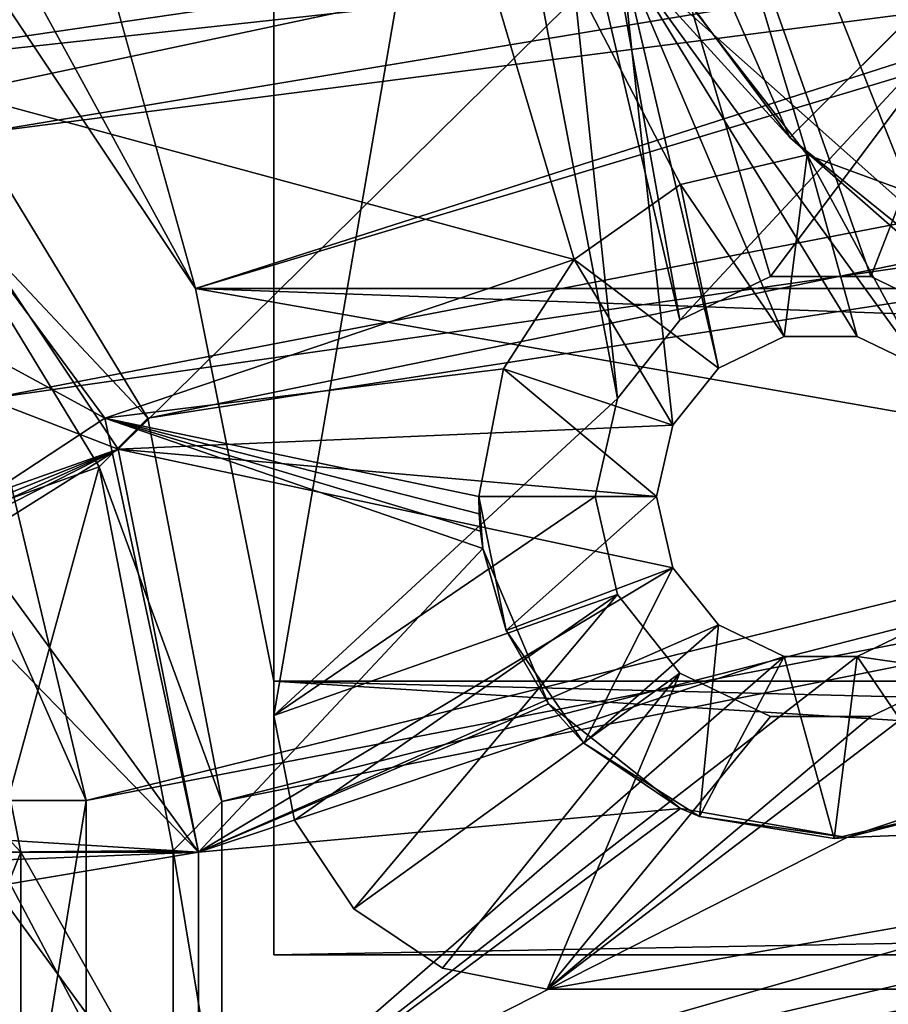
# Model space of a CAD drawing. Extents: x -3 to 104, y -79 to 161.
# Tile 5 of 203: x 8.44 to 14.79, y -75.21 to -68.01. Entities that reach past the tile are written whole.
import ezdxf

# ---------------------------------------------------------------- set-up
doc = ezdxf.new("R2010")
doc.units = 0
doc.header["$MEASUREMENT"] = 0

msp = doc.modelspace()

# ---------------------------------------------------------------- linework, layer by layer
for points in [[(27.65, -37.799999, -63.099998), (17.3638, -69.457802, -63.099998), (11.0065, -49.8922, -63.099998)], [(10.3, -49.799999, 6.9), (42.299999, -69.800003, 6.9), (54.648102, -38.667801, 6.9)], [(2.3, -43.349998, 17.299999), (9.7291, -69.979897, 17.299999), (5.3599, -61.993999, 17.299999)], [(98.300003, -43.349998, 17.299999), (9.7291, -69.979897, 17.299999), (2.3, -43.349998, 17.299999)], [(98.300003, -43.349998, 17.299999), (90.870903, -69.979897, 17.299999), (9.7291, -69.979897, 17.299999)], [(10.3, -53.013599, 6.9), (42.299999, -69.800003, 6.9), (10.3, -49.799999, 6.9)], [(11.0065, -49.8922, -63.099998), (17.3638, -69.457802, -63.099998), (11.0065, -60.707802, -63.099998)], [(10.3, -57.586399, 6.9), (42.299999, -69.800003, 6.9), (10.3, -53.013599, 6.9)], [(15.3288, -70.209999, 6.9), (42.299999, -69.800003, 6.9), (10.3, -57.586399, 6.9)], [(14.6672, -69.891403, 6.9), (15.3288, -70.209999, 6.9), (10.3, -57.586399, 6.9)], [(13.9328, -69.891403, 6.9), (14.6672, -69.891403, 6.9), (10.3, -57.586399, 6.9)], [(13.2712, -70.209999, 6.9), (13.9328, -69.891403, 6.9), (10.3, -57.586399, 6.9)], [(12.8134, -70.784103, 6.9), (13.2712, -70.209999, 6.9), (10.3, -57.586399, 6.9)], [(10.3, -73.099998, 6.9), (12.8134, -70.784103, 6.9), (10.3, -57.586399, 6.9)], [(10.3, -57.586399, 5.3), (10.3, -73.099998, 5.3), (10.3, -57.586399, 6.9)], [(10.3, -57.586399, 6.9), (10.3, -73.099998, 5.3), (10.3, -73.099998, 6.9)], [(12.0123, -63.155701, 5.3), (10.3, -73.099998, 5.3), (10.3, -57.586399, 5.3)], [(17.3638, -69.457802, -63.099998), (13.4922, -65.586197, -63.099998), (11.0065, -60.707802, -63.099998)], [(9.7291, -69.979897, 18.9), (34.91, -61.897999, 18.9), (8.1033, -67.5467, 18.9)], [(34.91, -74.398003, 18.9), (34.91, -61.897999, 18.9), (9.7291, -69.979897, 18.9)], [(5.3599, -61.993999, 17.299999), (9.7291, -69.979897, 17.299999), (8.1033, -67.5467, 17.299999)], [(7.4947, -68.655296, 1), (4.9967, -66.986099, 1), (9.8329, -62.454899, 1)], [(12.8413, -67.520599, 1), (7.4947, -68.655296, 1), (9.8329, -62.454899, 1)], [(12.8134, -70.784103, 5.3), (10.3, -73.099998, 5.3), (12.0123, -63.155701, 5.3)], [(15.4581, -67.854202, 5.3), (13.2712, -70.209999, 5.3), (12.0123, -63.155701, 5.3)], [(13.2712, -70.209999, 5.3), (12.8134, -70.784103, 5.3), (12.0123, -63.155701, 5.3)], [(4.421, -67.5345, 55), (6.2436, -68.458, 55), (39.551601, -63.621601, 55)], [(8.1147, -68.849098, 52.5), (5.7808, -67.026199, 52.5), (39.551601, -63.621601, 52.5)], [(6.2436, -68.458, 55), (38.684502, -64.919296, 55), (39.551601, -63.621601, 55)], [(38.684502, -64.919296, 52.5), (8.1147, -68.849098, 52.5), (39.551601, -63.621601, 52.5)], [(7.1347, -68.317596, 2.8), (11.0821, -65.0028, 2.8), (6.4777, -63.702702, 2.8)], [(10.7369, -64.387703, -1.6), (12.0615, -64.300003, -1.6), (14.0735, -68.876503, -1.6)], [(14.9221, -68.027901, -1.6), (12.0615, -64.300003, -1.6), (13.3753, -66.264999, 5.3)], [(14.0735, -68.876503, -1.6), (12.0615, -64.300003, -1.6), (14.9221, -68.027901, -1.6)], [(10.7369, -64.387703, -1.6), (14.0735, -68.876503, -1.6), (12.8413, -67.520599, 1)], [(8.2265, -70.783096, 55), (38.684502, -64.919296, 55), (6.2436, -68.458, 55)], [(38.684502, -64.919296, 52.5), (9.3793, -70.927399, 52.5), (8.1147, -68.849098, 52.5)], [(8.2265, -70.783096, 55), (38.380001, -66.449997, 55), (38.684502, -64.919296, 55)], [(38.380001, -66.449997, 52.5), (9.3793, -70.927399, 52.5), (38.684502, -64.919296, 52.5)], [(7.1347, -68.317596, 2.8), (12.4973, -69.767899, 2.8), (11.0821, -65.0028, 2.8)], [(12.4973, -69.767899, 2.8), (13.2746, -69.220001, 2.8), (11.0821, -65.0028, 2.8)], [(13.2746, -69.220001, 2.8), (14.2003, -69.001999, 2.8), (11.0821, -65.0028, 2.8)], [(11.0821, -65.0028, 5.3), (14.2003, -69.001999, 5.3), (13.3753, -66.264999, 5.3)], [(14.2003, -69.001999, 5.3), (11.0821, -65.0028, 2.8), (14.2003, -69.001999, 2.8)], [(14.2003, -69.001999, 5.3), (11.0821, -65.0028, 5.3), (11.0821, -65.0028, 2.8)], [(15.4581, -67.854202, 5.3), (13.4922, -65.586197, -63.099998), (17.3638, -69.457802, -63.099998)], [(14.2003, -69.001999, 5.3), (17.661301, -70.2742, 5.3), (13.3753, -66.264999, 5.3)], [(17.661301, -70.2742, 5.3), (14.9221, -68.027901, -1.6), (13.3753, -66.264999, 5.3)], [(8.9287, -73.721001, 55), (38.380001, -66.449997, 55), (8.2265, -70.783096, 55)], [(8.9287, -73.721001, 55), (38.684502, -67.980698, 55), (38.380001, -66.449997, 55)], [(38.380001, -66.449997, 52.5), (9.9201, -73.729599, 52.5), (9.3793, -70.927399, 52.5)], [(38.684502, -67.980698, 52.5), (9.9201, -73.729599, 52.5), (38.380001, -66.449997, 52.5)], [(12.8413, -67.520599, 1), (9.1639, -71.153297, 1), (7.4947, -68.655296, 1)], [(9.7291, -69.979897, 17.299999), (9.7291, -69.979897, 18.9), (8.1033, -67.5467, 17.299999)], [(9.7291, -69.979897, 18.9), (8.1033, -67.5467, 18.9), (8.1033, -67.5467, 17.299999)], [(13.2188, -70.979301, 1), (9.1639, -71.153297, 1), (12.8413, -67.520599, 1)], [(13.2188, -70.979301, 1), (12.8413, -67.520599, 1), (13.5518, -70.561798, 1)], [(14.033, -70.330101, 1), (13.5518, -70.561798, 1), (12.8413, -67.520599, 1)], [(14.567, -70.330101, 1), (14.033, -70.330101, 1), (12.8413, -67.520599, 1)], [(15.0482, -70.561798, 1), (14.567, -70.330101, 1), (12.8413, -67.520599, 1)], [(17.244101, -71.4356, 1), (15.0482, -70.561798, 1), (12.8413, -67.520599, 1)], [(12.8413, -67.520599, 1), (14.0735, -68.876503, -1.6), (17.244101, -71.4356, 1)], [(13.9328, -69.891403, 5.3), (13.2712, -70.209999, 5.3), (15.4581, -67.854202, 5.3)], [(14.6672, -69.891403, 5.3), (13.9328, -69.891403, 5.3), (15.4581, -67.854202, 5.3)], [(14.0735, -68.876503, -14), (15.1342, -67.815804, -13.7), (15.1342, -67.815804, -14)], [(14.0735, -68.876503, -14), (14.9221, -68.027901, -12.2), (15.1342, -67.815804, -13.7)], [(14.0735, -68.876503, -14), (15.1342, -67.815804, -14), (16.0061, -70.566299, -14)], [(15.3288, -70.209999, 5.3), (14.6672, -69.891403, 5.3), (15.4581, -67.854202, 5.3)], [(8.9287, -77.221199, 55), (38.684502, -67.980698, 55), (8.9287, -73.721001, 55)], [(8.9287, -77.221199, 55), (39.551601, -69.278397, 55), (38.684502, -67.980698, 55)], [(38.684502, -67.980698, 52.5), (9.9201, -76.229897, 52.5), (9.9201, -73.729599, 52.5)], [(39.551601, -69.278397, 52.5), (9.9201, -76.229897, 52.5), (38.684502, -67.980698, 52.5)], [(14.0735, -68.876503, -14), (14.0735, -68.876503, -1.6), (14.9221, -68.027901, -12.2)], [(14.0735, -68.876503, -1.6), (14.9221, -68.027901, -1.6), (14.9221, -68.027901, -12.2)], [(7.1347, -68.317596, 11.3), (6.5755, -69.574501, 11.3), (9.0658, -70.926903, 11.3)], [(9.0658, -70.926903, 2.8), (12.4973, -69.767899, 2.8), (7.1347, -68.317596, 2.8)], [(7.1347, -68.317596, 2.8), (7.1347, -68.317596, 11.3), (9.0658, -70.926903, 11.3)], [(9.0658, -70.926903, 2.8), (7.1347, -68.317596, 2.8), (9.0658, -70.926903, 11.3)], [(9.1639, -71.153297, -76.900002), (6.9523, -70.304298, -76.900002), (7.4947, -68.655296, -76.900002)], [(7.4947, -68.655296, -76.900002), (7.4947, -68.655296, 1), (9.1639, -71.153297, 1)], [(9.1639, -71.153297, -76.900002), (7.4947, -68.655296, -76.900002), (9.1639, -71.153297, 1)], [(8.1147, -68.849098, 52.5), (9.3793, -70.927399, 52.5), (7.7586, -69.205101, 11.7)], [(16.0061, -70.566299, -14), (17.244101, -71.4356, 1), (14.0735, -68.876503, -1.6)], [(14.0735, -68.876503, -14), (16.0061, -70.566299, -14), (14.0735, -68.876503, -1.6)], [(13.2746, -69.220001, 5.3), (14.033, -70.330101, 5.3), (14.2003, -69.001999, 5.3)], [(14.2003, -69.001999, 5.3), (14.2003, -69.001999, 2.8), (13.2746, -69.220001, 2.8)], [(13.2746, -69.220001, 5.3), (14.2003, -69.001999, 5.3), (13.2746, -69.220001, 2.8)], [(14.033, -70.330101, 5.3), (14.567, -70.330101, 5.3), (14.2003, -69.001999, 5.3)], [(14.567, -70.330101, 5.3), (15.0482, -70.561798, 5.3), (14.2003, -69.001999, 5.3)], [(15.0482, -70.561798, 5.3), (17.661301, -70.2742, 5.3), (14.2003, -69.001999, 5.3)], [(7.7586, -69.205101, 11.7), (9.0232, -71.283501, 11.7), (7.7758, -71.728104, 11.7)], [(9.3793, -70.927399, 52.5), (9.0232, -71.283501, 11.7), (7.7586, -69.205101, 11.7)], [(12.4973, -69.767899, 5.3), (13.5518, -70.561798, 5.3), (13.2746, -69.220001, 5.3)], [(13.2746, -69.220001, 5.3), (13.2746, -69.220001, 2.8), (12.4973, -69.767899, 2.8)], [(12.4973, -69.767899, 5.3), (13.2746, -69.220001, 5.3), (12.4973, -69.767899, 2.8)], [(13.5518, -70.561798, 5.3), (14.033, -70.330101, 5.3), (13.2746, -69.220001, 5.3)], [(8.9287, -77.221199, 55), (40.8493, -70.1455, 55), (39.551601, -69.278397, 55)], [(40.8493, -70.1455, 52.5), (9.9201, -76.229897, 52.5), (39.551601, -69.278397, 52.5)], [(6.5755, -69.574501, 11.3), (7.9628, -71.650803, 11.3), (9.0658, -70.926903, 11.3)], [(9.0658, -70.926903, 2.8), (11.9809, -70.566399, 2.8), (12.4973, -69.767899, 2.8)], [(11.9809, -70.566399, 5.3), (13.2188, -70.979301, 5.3), (12.4973, -69.767899, 5.3)], [(12.4973, -69.767899, 5.3), (12.4973, -69.767899, 2.8), (11.9809, -70.566399, 2.8)], [(11.9809, -70.566399, 5.3), (12.4973, -69.767899, 5.3), (11.9809, -70.566399, 2.8)], [(12.4973, -69.767899, 5.3), (13.2188, -70.979301, 5.3), (13.5518, -70.561798, 5.3)], [(13.2712, -70.209999, 6.9), (13.9328, -69.891403, 5.3), (13.9328, -69.891403, 6.9)], [(13.2712, -70.209999, 5.3), (13.9328, -69.891403, 5.3), (13.2712, -70.209999, 6.9)], [(13.9328, -69.891403, 6.9), (14.6672, -69.891403, 5.3), (14.6672, -69.891403, 6.9)], [(13.9328, -69.891403, 5.3), (14.6672, -69.891403, 5.3), (13.9328, -69.891403, 6.9)], [(14.6672, -69.891403, 6.9), (15.3288, -70.209999, 5.3), (15.3288, -70.209999, 6.9)], [(14.6672, -69.891403, 5.3), (15.3288, -70.209999, 5.3), (14.6672, -69.891403, 6.9)], [(10.3, -72.849998, 18.9), (34.91, -74.398003, 18.9), (9.7291, -69.979897, 18.9)], [(90.300003, -72.849998, 17.299999), (10.3, -72.849998, 17.299999), (9.7291, -69.979897, 17.299999)], [(90.870903, -69.979897, 17.299999), (90.300003, -72.849998, 17.299999), (9.7291, -69.979897, 17.299999)], [(10.3, -72.849998, 17.299999), (10.3, -72.849998, 18.9), (9.7291, -69.979897, 17.299999)], [(10.3, -72.849998, 18.9), (9.7291, -69.979897, 18.9), (9.7291, -69.979897, 17.299999)], [(8.9287, -77.221199, 55), (42.380001, -70.449997, 55), (40.8493, -70.1455, 55)], [(42.380001, -70.449997, 52.5), (9.9201, -76.229897, 52.5), (40.8493, -70.1455, 52.5)], [(12.8134, -70.784103, 6.9), (13.2712, -70.209999, 5.3), (13.2712, -70.209999, 6.9)], [(12.8134, -70.784103, 5.3), (13.2712, -70.209999, 5.3), (12.8134, -70.784103, 6.9)], [(9.1639, -71.153297, -76.900002), (7.7465, -71.652603, -76.900002), (6.9523, -70.304298, -76.900002)], [(14.033, -70.330101, 1), (13.5518, -70.561798, 5.3), (13.5518, -70.561798, 1)], [(14.033, -70.330101, 5.3), (13.5518, -70.561798, 5.3), (14.033, -70.330101, 1)], [(14.567, -70.330101, 1), (14.033, -70.330101, 5.3), (14.033, -70.330101, 1)], [(14.567, -70.330101, 5.3), (14.033, -70.330101, 5.3), (14.567, -70.330101, 1)], [(15.0482, -70.561798, 1), (14.567, -70.330101, 5.3), (14.567, -70.330101, 1)], [(15.0482, -70.561798, 5.3), (14.567, -70.330101, 5.3), (15.0482, -70.561798, 1)], [(8.9287, -77.221199, 55), (91.671097, -77.221199, 55), (42.380001, -70.449997, 55)], [(90.679802, -76.229897, 52.5), (9.9201, -76.229897, 52.5), (42.380001, -70.449997, 52.5)], [(9.0658, -70.926903, 2.8), (11.8, -71.5, 2.8), (11.9809, -70.566399, 2.8)], [(11.8, -71.5, 5.3), (13.1, -71.5, 5.3), (11.9809, -70.566399, 5.3)], [(11.9809, -70.566399, 5.3), (11.9809, -70.566399, 2.8), (11.8, -71.5, 2.8)], [(11.8, -71.5, 5.3), (11.9809, -70.566399, 5.3), (11.8, -71.5, 2.8)], [(11.9809, -70.566399, 5.3), (13.1, -71.5, 5.3), (13.2188, -70.979301, 5.3)], [(13.5518, -70.561798, 1), (13.2188, -70.979301, 5.3), (13.2188, -70.979301, 1)], [(13.5518, -70.561798, 5.3), (13.2188, -70.979301, 5.3), (13.5518, -70.561798, 1)], [(7.9222, -71.444, 54.896301), (8.9287, -73.721001, 55), (8.2265, -70.783096, 55)], [(10.3, -73.099998, 6.9), (12.65, -71.5, 6.9), (12.8134, -70.784103, 6.9)], [(12.65, -71.5, 5.3), (10.3, -73.099998, 5.3), (12.8134, -70.784103, 5.3)], [(12.65, -71.5, 5.3), (12.8134, -70.784103, 5.3), (12.65, -71.5, 6.9)], [(12.65, -71.5, 6.9), (12.8134, -70.784103, 5.3), (12.8134, -70.784103, 6.9)], [(7.9628, -71.650803, 11.3), (9.75, -74.099998, 11.3), (9.0658, -70.926903, 11.3)], [(9.3793, -70.927399, 52.5), (9.9201, -73.729599, 52.5), (9.0232, -71.283501, 11.7)], [(9.0658, -70.926903, 2.8), (11.8032, -71.6269, 2.8), (11.8, -71.5, 2.8)], [(9.0658, -70.926903, 2.8), (11.8129, -71.753601, 2.8), (11.8032, -71.6269, 2.8)], [(9.0658, -70.926903, 2.8), (11.829, -71.879501, 2.8), (11.8129, -71.753601, 2.8)], [(9.0658, -70.926903, 2.8), (9.75, -74.099998, 2.8), (11.829, -71.879501, 2.8)], [(9.0658, -70.926903, 2.8), (9.0658, -70.926903, 11.3), (9.75, -74.099998, 11.3)], [(9.75, -74.099998, 2.8), (9.0658, -70.926903, 2.8), (9.75, -74.099998, 11.3)], [(13.1, -71.5, 1), (9.1639, -71.153297, 1), (13.2188, -70.979301, 1)], [(13.2188, -70.979301, 1), (13.1, -71.5, 5.3), (13.1, -71.5, 1)], [(13.2188, -70.979301, 5.3), (13.1, -71.5, 5.3), (13.2188, -70.979301, 1)], [(9.1639, -71.153297, -76.900002), (7.7689, -71.7164, -76.900002), (7.7465, -71.652603, -76.900002)], [(9.1639, -71.153297, -76.900002), (7.7491, -72.041298, -76.900002), (7.7871, -71.849998, -76.900002)], [(9.1639, -71.153297, -76.900002), (9.75, -74.099998, -76.900002), (7.7491, -72.041298, -76.900002)], [(9.1639, -71.153297, -76.900002), (7.7826, -71.7826, -76.900002), (7.7689, -71.7164, -76.900002)], [(9.1639, -71.153297, -76.900002), (7.7871, -71.849998, -76.900002), (7.7826, -71.7826, -76.900002)], [(13.2188, -72.020699, 1), (9.1639, -71.153297, 1), (13.1, -71.5, 1)], [(13.2188, -72.020699, 1), (9.75, -74.099998, 1), (9.1639, -71.153297, 1)], [(9.1639, -71.153297, -76.900002), (9.1639, -71.153297, 1), (9.75, -74.099998, 1)], [(9.75, -74.099998, -76.900002), (9.1639, -71.153297, -76.900002), (9.75, -74.099998, 1)], [(7.7758, -71.728104, 11.7), (9.0232, -71.283501, 11.7), (8.2491, -74.0998, 11.7)], [(9.0232, -71.283501, 11.7), (9.564, -74.085701, 11.7), (8.2491, -74.0998, 11.7)], [(9.9201, -73.729599, 52.5), (9.564, -74.085701, 11.7), (9.0232, -71.283501, 11.7)], [(7.9222, -71.444, 54.896301), (8.3577, -73.720901, 54.8871), (8.9287, -73.721001, 55)], [(10.3, -73.099998, 6.9), (12.8134, -72.215897, 6.9), (12.65, -71.5, 6.9)], [(12.8134, -72.215897, 5.3), (10.3, -73.099998, 5.3), (12.65, -71.5, 5.3)], [(12, -72.479698, 5.3), (13.1, -71.5, 5.3), (11.8, -71.5, 5.3)], [(11.8, -71.5, 5.3), (11.8129, -71.753601, 2.8), (11.829, -71.879501, 2.8)], [(11.8, -71.5, 5.3), (11.8032, -71.6269, 2.8), (11.8129, -71.753601, 2.8)], [(11.8, -71.5, 5.3), (11.8, -71.5, 2.8), (11.8032, -71.6269, 2.8)], [(12, -72.479698, 5.3), (11.8, -71.5, 5.3), (11.829, -71.879501, 2.8)], [(12, -72.479698, 5.3), (13.2188, -72.020699, 5.3), (13.1, -71.5, 5.3)], [(12.8134, -72.215897, 6.9), (12.65, -71.5, 5.3), (12.65, -71.5, 6.9)], [(12.8134, -72.215897, 5.3), (12.65, -71.5, 5.3), (12.8134, -72.215897, 6.9)], [(13.1, -71.5, 1), (13.2188, -72.020699, 5.3), (13.2188, -72.020699, 1)], [(13.1, -71.5, 5.3), (13.2188, -72.020699, 5.3), (13.1, -71.5, 1)], [(8.45, -74.099998, 10.1), (7.9628, -71.650803, 10.1), (6.6694, -72.1866, 10.1)], [(7.9628, -71.650803, 11.3), (8.45, -74.099998, 11.3), (9.75, -74.099998, 11.3)], [(8.45, -74.099998, 11.3), (7.9628, -71.650803, 11.3), (8.45, -74.099998, 10.1)], [(8.45, -74.099998, 10.1), (7.9628, -71.650803, 11.3), (7.9628, -71.650803, 10.1)], [(9.75, -74.099998, 2.8), (12.3107, -73.014099, 2.8), (11.829, -71.879501, 2.8)], [(12, -72.479698, 5.3), (11.829, -71.879501, 2.8), (12.3107, -73.014099, 2.8)], [(13.5518, -72.438202, 1), (9.75, -74.099998, 1), (13.2188, -72.020699, 1)], [(12, -72.479698, 5.3), (12.5679, -73.302696, 5.3), (13.2188, -72.020699, 5.3)], [(12.5679, -73.302696, 5.3), (13.5518, -72.438202, 5.3), (13.2188, -72.020699, 5.3)], [(13.2188, -72.020699, 1), (13.5518, -72.438202, 5.3), (13.5518, -72.438202, 1)], [(13.2188, -72.020699, 5.3), (13.5518, -72.438202, 5.3), (13.2188, -72.020699, 1)], [(9.75, -74.099998, -76.900002), (8.1036, -73.996399, -76.900002), (7.7491, -72.041298, -76.900002)], [(7.05, -74.099998, 10.1), (8.45, -74.099998, 10.1), (6.6694, -72.1866, 10.1)], [(10.4522, -73.865402, 6.9), (12.8134, -72.215897, 6.9), (10.3, -73.099998, 6.9)], [(12.8134, -72.215897, 5.3), (10.4522, -73.865402, 5.3), (10.3, -73.099998, 5.3)], [(10.8858, -74.514198, 6.9), (12.8134, -72.215897, 6.9), (10.4522, -73.865402, 6.9)], [(12.8134, -72.215897, 5.3), (10.8858, -74.514198, 5.3), (10.4522, -73.865402, 5.3)], [(10.8858, -74.514198, 6.9), (13.2712, -72.790001, 6.9), (12.8134, -72.215897, 6.9)], [(13.2712, -72.790001, 5.3), (10.8858, -74.514198, 5.3), (12.8134, -72.215897, 5.3)], [(13.2712, -72.790001, 6.9), (12.8134, -72.215897, 5.3), (12.8134, -72.215897, 6.9)], [(13.2712, -72.790001, 5.3), (12.8134, -72.215897, 5.3), (13.2712, -72.790001, 6.9)], [(14.033, -72.669899, 1), (9.75, -74.099998, 1), (13.5518, -72.438202, 1)], [(12.5679, -73.302696, 5.3), (13.4128, -73.837303, 5.3), (13.5518, -72.438202, 5.3)], [(13.5518, -72.438202, 5.3), (13.4128, -73.837303, 5.3), (14.033, -72.669899, 5.3)], [(13.5518, -72.438202, 1), (14.033, -72.669899, 5.3), (14.033, -72.669899, 1)], [(13.5518, -72.438202, 5.3), (14.033, -72.669899, 5.3), (13.5518, -72.438202, 1)], [(22.6266, -73.8312, 1), (14.567, -72.669899, 1), (15.0482, -72.438202, 1)], [(14.567, -72.669899, 5.3), (15.3254, -73.779999, 5.3), (15.0482, -72.438202, 5.3)], [(14.567, -72.669899, 1), (15.0482, -72.438202, 5.3), (15.0482, -72.438202, 1)], [(14.567, -72.669899, 5.3), (15.0482, -72.438202, 5.3), (14.567, -72.669899, 1)], [(12.5679, -73.302696, 5.3), (12, -72.479698, 5.3), (12.3107, -73.014099, 2.8)], [(14.033, -72.669899, 1), (9.75, -76.400002, 1), (9.75, -74.099998, 1)], [(14.567, -72.669899, 1), (9.75, -76.400002, 1), (14.033, -72.669899, 1)], [(22.6266, -73.8312, 1), (9.75, -76.400002, 1), (14.567, -72.669899, 1)], [(13.4128, -73.837303, 5.3), (14.3997, -73.998001, 5.3), (14.033, -72.669899, 5.3)], [(14.033, -72.669899, 5.3), (14.3997, -73.998001, 5.3), (14.567, -72.669899, 5.3)], [(14.033, -72.669899, 1), (14.567, -72.669899, 5.3), (14.567, -72.669899, 1)], [(14.033, -72.669899, 5.3), (14.567, -72.669899, 5.3), (14.033, -72.669899, 1)], [(14.3997, -73.998001, 5.3), (15.3254, -73.779999, 5.3), (14.567, -72.669899, 5.3)], [(40.299999, -75.099998, 5.3), (12.3, -75.099998, 5.3), (25.872601, -72.709503, 5.3)], [(25.872601, -72.709503, 5.3), (12.3, -75.099998, 5.3), (15.3288, -72.790001, 5.3)], [(10.8858, -74.514198, 6.9), (11.5346, -74.9478, 6.9), (13.2712, -72.790001, 6.9)], [(11.5346, -74.9478, 5.3), (10.8858, -74.514198, 5.3), (13.2712, -72.790001, 5.3)], [(11.5346, -74.9478, 6.9), (12.3, -75.099998, 6.9), (13.2712, -72.790001, 6.9)], [(12.3, -75.099998, 5.3), (11.5346, -74.9478, 5.3), (13.2712, -72.790001, 5.3)], [(12.3, -75.099998, 6.9), (15.3288, -72.790001, 6.9), (14.6672, -73.108597, 6.9)], [(12.3, -75.099998, 6.9), (13.9328, -73.108597, 6.9), (13.2712, -72.790001, 6.9)], [(12.3, -75.099998, 6.9), (40.299999, -75.099998, 6.9), (15.3288, -72.790001, 6.9)], [(13.9328, -73.108597, 5.3), (12.3, -75.099998, 5.3), (13.2712, -72.790001, 5.3)], [(15.3288, -72.790001, 5.3), (12.3, -75.099998, 5.3), (14.6672, -73.108597, 5.3)], [(13.9328, -73.108597, 6.9), (13.2712, -72.790001, 5.3), (13.2712, -72.790001, 6.9)], [(13.9328, -73.108597, 5.3), (13.2712, -72.790001, 5.3), (13.9328, -73.108597, 6.9)], [(15.3288, -72.790001, 6.9), (14.6672, -73.108597, 5.3), (14.6672, -73.108597, 6.9)], [(15.3288, -72.790001, 5.3), (14.6672, -73.108597, 5.3), (15.3288, -72.790001, 6.9)], [(10.3, -74.849998, 18.9), (34.91, -74.398003, 18.9), (10.3, -72.849998, 18.9)], [(90.300003, -74.849998, 17.299999), (10.3, -74.849998, 17.299999), (10.3, -72.849998, 17.299999)], [(90.300003, -72.849998, 17.299999), (90.300003, -74.849998, 17.299999), (10.3, -72.849998, 17.299999)], [(10.3, -72.849998, 17.299999), (10.3, -74.849998, 18.9), (10.3, -72.849998, 18.9)], [(10.3, -72.849998, 17.299999), (10.3, -74.849998, 17.299999), (10.3, -74.849998, 18.9)], [(9.75, -74.099998, 2.8), (13.276, -73.780701, 2.8), (12.3107, -73.014099, 2.8)], [(12.5679, -73.302696, 5.3), (12.3107, -73.014099, 2.8), (13.276, -73.780701, 2.8)], [(10.3, -73.099998, 5.3), (10.4522, -73.865402, 6.9), (10.3, -73.099998, 6.9)], [(10.3, -73.099998, 5.3), (10.4522, -73.865402, 5.3), (10.4522, -73.865402, 6.9)], [(12.3, -75.099998, 6.9), (14.6672, -73.108597, 6.9), (13.9328, -73.108597, 6.9)], [(14.6672, -73.108597, 5.3), (12.3, -75.099998, 5.3), (13.9328, -73.108597, 5.3)], [(14.6672, -73.108597, 6.9), (13.9328, -73.108597, 5.3), (13.9328, -73.108597, 6.9)], [(14.6672, -73.108597, 5.3), (13.9328, -73.108597, 5.3), (14.6672, -73.108597, 6.9)], [(13.4128, -73.837303, 5.3), (12.5679, -73.302696, 5.3), (13.276, -73.780701, 2.8)], [(9.75, -76.400002, 2.8), (72.594398, -74.496696, 2.8), (66.747002, -73.470398, 2.8)], [(9.75, -76.400002, 2.8), (66.747002, -73.470398, 2.8), (28.0056, -74.496696, 2.8)], [(14.4903, -73.992699, 2.8), (22.1241, -73.687599, 2.8), (15.6583, -73.598801, 2.8)], [(15.3254, -73.779999, 5.3), (14.4903, -73.992699, 2.8), (15.6583, -73.598801, 2.8)], [(9.75, -76.400002, 2.8), (22.1241, -73.687599, 2.8), (14.4903, -73.992699, 2.8)], [(9.75, -76.400002, 2.8), (28.0056, -74.496696, 2.8), (22.1241, -73.687599, 2.8)], [(8.3577, -77.221199, 54.8871), (8.9287, -73.721001, 55), (8.3577, -73.720901, 54.8871)], [(8.3577, -77.221199, 54.8871), (8.9287, -77.221199, 55), (8.9287, -73.721001, 55)], [(9.9201, -76.229897, 52.5), (9.564, -74.085701, 11.7), (9.9201, -73.729599, 52.5)], [(9.75, -76.400002, 2.8), (13.276, -73.780701, 2.8), (9.75, -74.099998, 2.8)], [(9.75, -76.400002, 2.8), (14.4903, -73.992699, 2.8), (13.276, -73.780701, 2.8)], [(28.482201, -74.482002, 1), (9.75, -76.400002, 1), (22.6266, -73.8312, 1)], [(13.4128, -73.837303, 5.3), (13.276, -73.780701, 2.8), (14.4903, -73.992699, 2.8)], [(15.3254, -73.779999, 5.3), (14.3997, -73.998001, 5.3), (14.4903, -73.992699, 2.8)], [(10.4522, -73.865402, 5.3), (10.8858, -74.514198, 6.9), (10.4522, -73.865402, 6.9)], [(10.4522, -73.865402, 5.3), (10.8858, -74.514198, 5.3), (10.8858, -74.514198, 6.9)], [(14.3997, -73.998001, 5.3), (13.4128, -73.837303, 5.3), (14.4903, -73.992699, 2.8)], [(9.75, -74.099998, -76.900002), (8.2119, -74.158699, -76.900002), (8.1036, -73.996399, -76.900002)], [(7.05, -77.599998, 10.1), (8.45, -74.099998, 10.1), (7.05, -74.099998, 10.1)], [(7.05, -77.599998, 10.1), (8.45, -77.699997, 10.1), (8.45, -74.099998, 10.1)], [(9.75, -74.099998, -76.900002), (8.25, -74.349998, -76.900002), (8.2119, -74.158699, -76.900002)], [(8.2491, -74.0998, 11.7), (9.564, -74.085701, 11.7), (9.564, -76.585899, 11.7)], [(8.2491, -74.0998, 11.7), (9.564, -76.585899, 11.7), (8.2499, -77.600098, 11.7)], [(9.75, -74.099998, -76.900002), (9.75, -76.400002, -76.900002), (8.25, -74.349998, -76.900002)], [(8.45, -74.099998, 11.3), (9.75, -76.400002, 11.3), (9.75, -74.099998, 11.3)], [(8.45, -74.099998, 11.3), (8.45, -77.699997, 11.3), (9.75, -76.400002, 11.3)], [(8.45, -74.099998, 10.1), (8.45, -77.699997, 11.3), (8.45, -74.099998, 11.3)], [(8.45, -77.699997, 10.1), (8.45, -77.699997, 11.3), (8.45, -74.099998, 10.1)], [(9.9201, -76.229897, 52.5), (9.564, -76.585899, 11.7), (9.564, -74.085701, 11.7)], [(9.75, -76.400002, 2.8), (9.75, -74.099998, 2.8), (9.75, -76.400002, 11.3)], [(9.75, -76.400002, 11.3), (9.75, -74.099998, 2.8), (9.75, -74.099998, 11.3)], [(9.75, -76.400002, 1), (9.75, -74.099998, -76.900002), (9.75, -74.099998, 1)], [(9.75, -76.400002, -76.900002), (9.75, -74.099998, -76.900002), (9.75, -76.400002, 1)], [(9.75, -76.400002, -76.900002), (8.25, -76.599998, -76.900002), (8.25, -74.349998, -76.900002)], [(10.3, -74.849998, 18.9), (90.300003, -74.849998, 18.9), (34.91, -74.398003, 18.9)], [(90.849998, -76.400002, 1), (9.75, -76.400002, 1), (28.482201, -74.482002, 1)], [(9.75, -76.400002, 2.8), (90.849998, -76.400002, 2.8), (72.594398, -74.496696, 2.8)], [(10.8858, -74.514198, 5.3), (11.5346, -74.9478, 6.9), (10.8858, -74.514198, 6.9)], [(10.8858, -74.514198, 5.3), (11.5346, -74.9478, 5.3), (11.5346, -74.9478, 6.9)], [(90.300003, -74.849998, 17.299999), (90.300003, -74.849998, 18.9), (10.3, -74.849998, 17.299999)], [(10.3, -74.849998, 17.299999), (90.300003, -74.849998, 18.9), (10.3, -74.849998, 18.9)], [(11.5346, -74.9478, 5.3), (12.3, -75.099998, 5.3), (12.3, -75.099998, 6.9)], [(11.5346, -74.9478, 5.3), (12.3, -75.099998, 6.9), (11.5346, -74.9478, 6.9)], [(12.3, -75.099998, 5.3), (40.299999, -75.099998, 5.3), (12.3, -75.099998, 6.9)], [(12.3, -75.099998, 6.9), (40.299999, -75.099998, 5.3), (40.299999, -75.099998, 6.9)]]:
    msp.add_3dface(points)

doc.saveas('drawing.dxf')
